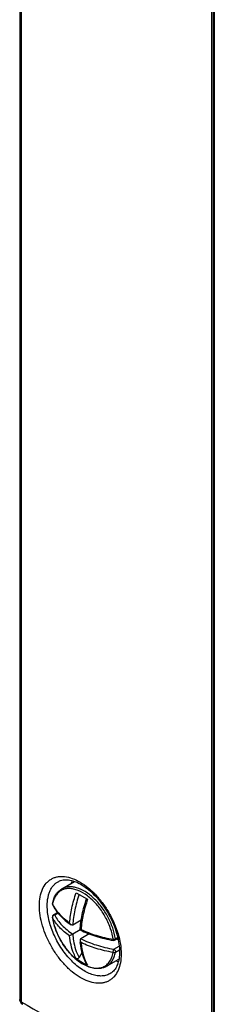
# Model space of a CAD drawing. Header units: millimetres. Extents: x 0 to 841, y 0 to 594.
# Tile 53 of 61: x 669 to 678, y 379 to 423. Entities that reach past the tile are written whole.
import ezdxf

# ---------------------------------------------------------------- set-up
doc = ezdxf.new("R2010")
doc.units = ezdxf.units.MM
doc.header["$LTSCALE"] = 46.255
doc.layers.get('0').update_dxf_attribs({"linetype": 'CONTINUOUS'})
doc.layers.add('DRAFTS', color=7, linetype='CONTINUOUS')
doc.layers.add('ROUNDS', color=7, linetype='CONTINUOUS')

msp = doc.modelspace()

# ---------------------------------------------------------------- linework, layer by layer
at = {"color": 7, "linetype": 'CONTINUOUS'}
for p, q in [((670.924, 384.2406), (671.4954, 384.5704)), ((671.5664, 384.067), (672.074, 383.7739)), ((670.7375, 383.178), (670.5535, 383.0717)), ((671.7881, 382.8383), (671.4147, 382.6227)), ((671.4147, 382.2144), (671.2729, 382.1326)), ((671.7402, 382.4024), (671.4147, 382.2144)), ((671.7402, 382.4024), (671.7806, 382.4257)), ((672.1441, 382.2274), (671.7682, 382.0103)), ((673.4309, 382.0241), (673.2945, 381.9453)), ((673.4442, 381.9622), (673.384, 381.997)), ((671.8309, 381.4035), (671.6959, 381.1696)), ((672.924, 380.7765), (673.4713, 381.0924))]:
    msp.add_line(p, q, dxfattribs=at)
at = {"color": 9, "linetype": 'CONTINUOUS'}
for p, q in [((670.7565, 383.1551), (670.6035, 383.0668)), ((670.5079, 382.9617), (670.5046, 382.9704)), ((673.2445, 381.542), (673.4869, 381.6819)), ((673.4211, 382.0686), (673.314, 382.0068)), ((673.314, 381.4052), (673.4988, 381.5118))]:
    msp.add_line(p, q, dxfattribs=at)
at = {"color": 7, "linetype": 'CONTINUOUS'}
for centre, radius, start, end in [((670.604, 383.5566), 0.1005, 169.85125, 185.22185), ((670.6035, 382.9851), 0.1, 120.00133, 188.44622), ((672.8764, 383.3224), 2.3978, 188.44131, 188.65589), ((673.1641, 385.3694), 3.288, 234.4517, 236.33671), ((675.0189, 382.1519), 3.2852, 183.66428, 185.56895), ((673.0814, 383.1612), 2.5394, 233.37294, 245.73793), ((673.0857, 383.1706), 2.5497, 245.73592, 246.62308)]:
    msp.add_arc(centre, radius, start, end, dxfattribs=at)
at = {"color": 9, "linetype": 'CONTINUOUS'}
for centre, radius, start, end in [((671.8236, 383.3123), 1.3366, 168.74655, 169.84913), ((671.9964, 384.3001), 1.6678, 206.80968, 207.98661), ((670.6253, 382.9419), 0.1268, 114.77149, 118.37646), ((670.5751, 382.9689), 0.0676, 179.134, 186.10729), ((673.5815, 381.7177), 1.7493, 209.24262, 210.48757)]:
    msp.add_arc(centre, radius, start, end, dxfattribs=at)
for points, knots in [([(673.314, 382.0068), (673.2894, 382.1729), (673.2034, 382.5103), (672.991, 382.9937), (672.7042, 383.4434), (672.3628, 383.828), (671.9905, 384.121), (671.6612, 384.278), (671.4068, 384.3324), (671.2317, 384.338), (671.0686, 384.3092), (670.9694, 384.2668), (670.924, 384.2406)], [0, 0, 0, 0, 0.137192, 0.2827698, 0.4298693, 0.571386, 0.7010892, 0.8148737, 0.8656626, 0.9127977, 0.9571552, 1, 1, 1, 1]), ([(673.064, 382.5576), (672.9947, 382.7402), (672.8226, 383.0923), (672.4864, 383.5574), (672.0965, 383.9296), (671.7383, 384.145), (671.4547, 384.2345), (671.2587, 384.2586), (671.0751, 384.2409), (670.909, 384.1809), (670.7655, 384.0797), (670.6491, 383.9408), (670.5621, 383.7689), (670.5261, 383.6408), (670.5127, 383.5732)], [0, 0, 0, 0, 0.1584084, 0.3158817, 0.463129, 0.5929652, 0.6504634, 0.7031924, 0.7520675, 0.7986192, 0.8448307, 0.8927567, 0.9441042, 1, 1, 1, 1]), ([(671.2729, 382.7188), (671.2896, 382.9413), (671.3598, 383.3986), (671.4877, 383.8426), (671.5664, 384.067)], [0, 0, 0, 0, 0.4841222, 1, 1, 1, 1]), ([(671.6959, 383.9922), (671.6172, 383.7639), (671.491, 383.3127), (671.4268, 382.8479), (671.4147, 382.6227)], [0, 0, 0, 0, 0.5171242, 1, 1, 1, 1]), ([(670.5079, 383.5479), (670.507, 383.5501), (670.5043, 383.5585), (670.5039, 383.5678), (670.5051, 383.5743)], [0, 0, 0, 0, 0.2597482, 1, 1, 1, 1]), ([(670.5079, 383.5479), (670.5075, 383.5447), (670.5071, 383.5323), (670.5101, 383.5198), (670.5142, 383.5116)], [0, 0, 0, 0, 0.2574168, 1, 1, 1, 1]), ([(670.5236, 383.5175), (670.605, 383.3643), (670.8282, 383.0659), (671.1132, 382.8294), (671.2729, 382.7188)], [0, 0, 0, 0, 0.4716997, 1, 1, 1, 1]), ([(672.074, 383.7739), (671.9954, 383.5495), (671.8675, 383.1055), (671.7973, 382.6482), (671.7806, 382.4257)], [0, 0, 0, 0, 0.5158775, 1, 1, 1, 1]), ([(670.5651, 383.0535), (670.5584, 383.0499), (670.5345, 383.0342), (670.5159, 383.0093), (670.5103, 382.989)], [0, 0, 0, 0, 0.2653538, 1, 1, 1, 1]), ([(670.6035, 383.0668), (670.5952, 383.0715), (670.5787, 383.0784), (670.5602, 383.0756), (670.5535, 383.0717)], [0, 0, 0, 0, 0.5507975, 1, 1, 1, 1]), ([(670.6035, 383.0668), (670.6871, 382.9012), (670.9273, 382.5786), (671.2391, 382.3298), (671.4147, 382.2144)], [0, 0, 0, 0, 0.4688901, 1, 1, 1, 1]), ([(671.2729, 382.1326), (671.108, 382.2467), (670.8147, 382.4915), (670.5883, 382.8025), (670.5079, 382.9617)], [0, 0, 0, 0, 0.5292211, 1, 1, 1, 1]), ([(670.5079, 382.9617), (670.5148, 382.9148), (670.5496, 382.721), (670.6064, 382.5313), (670.6592, 382.3915)], [0, 0, 0, 0, 0.2408043, 1, 1, 1, 1]), ([(670.6592, 382.3915), (670.7153, 382.2432), (670.8503, 381.9541), (671.1082, 381.5576), (671.4099, 381.2143), (671.64, 381.0248), (671.7587, 380.946)], [0, 0, 0, 0, 0.2581721, 0.5175963, 0.7679308, 1, 1, 1, 1]), ([(671.5664, 381.1232), (671.5251, 381.1933), (671.3678, 381.5095), (671.2951, 381.8627), (671.2729, 382.1326)], [0, 0, 0, 0, 0.2310153, 1, 1, 1, 1]), ([(671.4147, 382.2144), (671.4203, 382.1159), (671.4571, 381.7559), (671.5649, 381.3984), (671.6959, 381.1696)], [0, 0, 0, 0, 0.2724106, 1, 1, 1, 1]), ([(671.7806, 382.4257), (671.9992, 382.3205), (672.4703, 382.1406), (672.9608, 382.0271), (673.2166, 381.984)], [0, 0, 0, 0, 0.4833169, 1, 1, 1, 1]), ([(673.2166, 381.984), (673.2096, 382.0312), (673.1746, 382.2262), (673.1173, 382.417), (673.064, 382.5576)], [0, 0, 0, 0, 0.2407688, 1, 1, 1, 1]), ([(671.7682, 382.0103), (671.9907, 381.8974), (672.4743, 381.7055), (672.98, 381.5866), (673.2445, 381.542)], [0, 0, 0, 0, 0.4818438, 1, 1, 1, 1]), ([(671.7806, 381.8395), (671.7881, 381.748), (671.8299, 381.4114), (671.9341, 381.0792), (672.0551, 380.8631)], [0, 0, 0, 0, 0.2705566, 1, 1, 1, 1]), ([(673.2166, 381.3978), (672.9608, 381.4409), (672.4703, 381.5544), (671.9992, 381.7342), (671.7806, 381.8395)], [0, 0, 0, 0, 0.5166832, 1, 1, 1, 1]), ([(673.2279, 381.9333), (673.2257, 381.9337), (673.2212, 381.9386), (673.2167, 381.9559), (673.2163, 381.9719), (673.2166, 381.984)], [0, 0, 0, 0, 0.1234813, 0.3276938, 1, 1, 1, 1]), ([(673.2166, 381.984), (673.2341, 381.9837), (673.2678, 381.9874), (673.3, 381.9987), (673.314, 382.0068)], [0, 0, 0, 0, 0.5187142, 1, 1, 1, 1]), ([(673.2945, 381.9453), (673.303, 381.9502), (673.3165, 381.971), (673.3159, 381.9943), (673.314, 382.0068)], [0, 0, 0, 0, 0.434736, 1, 1, 1, 1]), ([(671.7587, 380.946), (671.8386, 380.8929), (671.9615, 380.823), (672.1314, 380.7547), (672.2901, 380.7083), (672.4827, 380.6838), (672.702, 380.7149), (672.8939, 380.8085), (673.0484, 380.9605), (673.1598, 381.1622), (673.202, 381.3161), (673.2166, 381.3978)], [0, 0, 0, 0, 0.1524795, 0.2233879, 0.2906957, 0.4150693, 0.5288941, 0.6377566, 0.7486618, 0.8679988, 1, 1, 1, 1]), ([(672.924, 380.7765), (672.9742, 380.8055), (673.0694, 380.8787), (673.1833, 381.0247), (673.2675, 381.2034), (673.3016, 381.3356), (673.314, 381.4052)], [0, 0, 0, 0, 0.2282222, 0.4661984, 0.7218105, 1, 1, 1, 1]), ([(673.2166, 381.3978), (673.2158, 381.4235), (673.2205, 381.4624), (673.2318, 381.5103), (673.2398, 381.5327), (673.2445, 381.542)], [0, 0, 0, 0, 0.5213987, 0.7875002, 1, 1, 1, 1]), ([(673.2166, 381.3978), (673.2251, 381.3953), (673.2573, 381.3888), (673.2931, 381.3931), (673.314, 381.4052)], [0, 0, 0, 0, 0.2672216, 1, 1, 1, 1]), ([(673.2445, 381.542), (673.2558, 381.5355), (673.2769, 381.517), (673.3003, 381.4822), (673.3144, 381.4438), (673.3161, 381.417), (673.314, 381.4052)], [0, 0, 0, 0, 0.2435278, 0.5129037, 0.7750775, 1, 1, 1, 1])]:
    msp.add_open_spline(points, degree=3, knots=knots, dxfattribs=at)
at = {"color": 7, "linetype": 'CONTINUOUS'}
for points, knots in [([(670.5051, 383.5743), (670.518, 383.6465), (670.5538, 383.7847), (670.6432, 383.9732), (670.7659, 384.1297), (670.8692, 384.2089), (670.924, 384.2406)], [0, 0, 0, 0, 0.2712045, 0.5249459, 0.7658508, 1, 1, 1, 1]), ([(670.5142, 383.5116), (670.5934, 383.3548), (670.8118, 383.05), (671.0945, 382.8072), (671.2525, 382.6942)], [0, 0, 0, 0, 0.4748823, 1, 1, 1, 1]), ([(671.7402, 382.4024), (671.7537, 382.6325), (671.8209, 383.1062), (671.9511, 383.5659), (672.032, 383.7982)], [0, 0, 0, 0, 0.48378, 1, 1, 1, 1]), ([(671.5502, 381.101), (671.415, 381.2159), (671.1622, 381.4805), (670.8543, 381.9376), (670.625, 382.4367), (670.5323, 382.7881), (670.5059, 382.9616)], [0, 0, 0, 0, 0.2449502, 0.5018276, 0.7577389, 1, 1, 1, 1]), ([(671.3415, 382.6328), (671.334, 382.6378), (671.3053, 382.6615), (671.2843, 382.6934), (671.2729, 382.7188)], [0, 0, 0, 0, 0.2459773, 1, 1, 1, 1]), ([(671.4147, 382.6227), (671.4041, 382.6166), (671.3763, 382.6136), (671.3527, 382.6254), (671.3415, 382.6328)], [0, 0, 0, 0, 0.4747817, 1, 1, 1, 1]), ([(671.7402, 382.4024), (671.9652, 382.2895), (672.4527, 382.0975), (672.962, 381.9781), (673.2279, 381.9333)], [0, 0, 0, 0, 0.4829087, 1, 1, 1, 1]), ([(671.7682, 382.0103), (671.7577, 382.0042), (671.7412, 381.9816), (671.7396, 381.9553), (671.7404, 381.9419)], [0, 0, 0, 0, 0.4747824, 1, 1, 1, 1]), ([(671.7404, 381.9419), (671.741, 381.9329), (671.7471, 381.8963), (671.7642, 381.8621), (671.7806, 381.8395)], [0, 0, 0, 0, 0.2459766, 1, 1, 1, 1]), ([(672.0435, 380.8576), (671.9609, 380.998), (671.828, 381.3169), (671.7666, 381.6552), (671.7492, 381.8331)], [0, 0, 0, 0, 0.4767642, 1, 1, 1, 1]), ([(672.924, 380.7765), (672.8778, 380.7498), (672.778, 380.706), (672.5574, 380.6613), (672.2518, 380.6918), (671.8874, 380.8453), (671.6612, 381.0066), (671.5502, 381.101)], [0, 0, 0, 0, 0.1069108, 0.2159978, 0.447848, 0.7082734, 1, 1, 1, 1]), ([(671.6959, 381.1696), (671.6889, 381.1575), (671.6714, 381.1357), (671.6373, 381.114), (671.5993, 381.1075), (671.5756, 381.1164), (671.5664, 381.1232)], [0, 0, 0, 0, 0.2736476, 0.5343879, 0.7746151, 1, 1, 1, 1]), ([(672.074, 380.8301), (672.0646, 380.8342), (672.0531, 380.8431), (672.0452, 380.8545), (672.0435, 380.8576)], [0, 0, 0, 0, 0.7434379, 1, 1, 1, 1])]:
    msp.add_open_spline(points, degree=3, knots=knots, dxfattribs=at)
for points in [[(670.5039, 383.5475), (670.5051, 383.5351), (670.5086, 383.5227), (670.5142, 383.5116)], [(673.2945, 381.9453), (673.275, 381.934), (673.2502, 381.9295), (673.2279, 381.9333)]]:
    msp.add_open_spline(points, degree=3, dxfattribs=at)
at = {"color": 9, "linetype": 'CONTINUOUS'}
for points in [[(670.6035, 383.0668), (670.5927, 383.065), (670.5821, 383.0616), (670.5722, 383.057)], [(670.5103, 382.989), (670.5086, 382.9828), (670.5076, 382.9763), (670.5075, 382.9699)]]:
    msp.add_open_spline(points, degree=3, dxfattribs=at)
at = {"layer": 'DRAFTS', "color": 7, "linetype": 'CONTINUOUS'}
msp.add_arc((673.6912, 382.3184), 1.3502, 254.82645, 259.69532, dxfattribs=at)
msp.add_open_spline([(671.3787, 384.608), (671.3748, 384.5977), (671.3596, 384.5556), (671.3465, 384.5128), (671.3379, 384.4801)], degree=3, knots=[0, 0, 0, 0, 0.2455413, 1, 1, 1, 1], dxfattribs=at)
at = {"layer": 'ROUNDS', "color": 7, "linetype": 'CONTINUOUS'}
for p, q in [((669.0425, 497.5061), (669.0425, 379.2921)), ((677.6794, 492.1463), (677.6794, 373.9765))]:
    msp.add_line(p, q, dxfattribs=at)
at = {"layer": 'ROUNDS', "color": 9, "linetype": 'CONTINUOUS'}
for p, q in [((669.1132, 497.4055), (669.1132, 379.1915)), ((677.6198, 374.1796), (677.6198, 492.3801)), ((677.7309, 492.0586), (677.7309, 373.8887))]:
    msp.add_line(p, q, dxfattribs=at)
at = {"layer": 'ROUNDS', "color": 7, "linetype": 'CONTINUOUS'}
for points in [[(670.7827, 384.5751), (670.816, 384.5912), (670.8698, 384.6122), (670.925, 384.6281), (670.9818, 384.6393), (671.0401, 384.6459), (671.0997, 384.6481), (671.1605, 384.6461), (671.2226, 384.6399), (671.286, 384.6297), (671.3508, 384.6155), (671.417, 384.5971), (671.4844, 384.5747), (671.5531, 384.5481), (671.6228, 384.5175), (671.6935, 384.4828), (671.765, 384.444), (671.837, 384.4012), (671.9095, 384.3544), (671.9824, 384.3037), (672.0553, 384.249), (672.1282, 384.1906), (672.2008, 384.1285), (672.2729, 384.0628), (672.3445, 383.9937), (672.4152, 383.9212), (672.485, 383.8456), (672.5536, 383.767), (672.6209, 383.6856), (672.6866, 383.6015), (672.7507, 383.5149), (672.813, 383.426), (672.8734, 383.3351), (672.9316, 383.2423), (672.9875, 383.1479), (673.0411, 383.052), (673.0921, 382.9549), (673.1405, 382.8568), (673.1862, 382.7579), (673.2291, 382.6585), (673.269, 382.5589), (673.3059, 382.4591), (673.3397, 382.3596), (673.3704, 382.2604), (673.3979, 382.1619), (673.4222, 382.0642)], [(673.4222, 382.0642), (673.4432, 381.9677), (673.4609, 381.8724), (673.4753, 381.7788), (673.4865, 381.6869), (673.4943, 381.5969), (673.4989, 381.5092), (673.5003, 381.4296)], [(673.5003, 381.4296), (673.499, 381.3547), (673.4948, 381.276), (673.4876, 381.1999), (673.4775, 381.1267), (673.4647, 381.0563), (673.4491, 380.9889), (673.4308, 380.9245), (673.4099, 380.8632), (673.3863, 380.8051), (673.3601, 380.75), (673.331, 380.6979), (673.2992, 380.6489), (673.2645, 380.6032), (673.2268, 380.561), (673.1859, 380.5222), (673.1417, 380.4871), (673.1122, 380.4672)]]:
    msp.add_lwpolyline(points, dxfattribs=at)
msp.add_arc((669.2925, 379.2921), 0.25, 179.99997, 239.3298, dxfattribs=at)
at = {"layer": 'ROUNDS', "color": 9, "linetype": 'CONTINUOUS'}
msp.add_arc((1550.613, 1865.6114), 1728.1452, 239.3305537, 239.6578984, dxfattribs=at)
for points, knots in [([(669.9225, 383.4872), (669.9225, 383.6195), (669.9422, 383.8707), (670.0424, 384.2154), (670.1867, 384.453), (670.3327, 384.5974), (670.4541, 384.6823), (670.5882, 384.7449), (670.7335, 384.7845), (670.8884, 384.8008), (671.1115, 384.7912), (671.408, 384.7165), (671.7636, 384.5424), (672.1176, 384.2888), (672.4572, 383.9649), (672.7701, 383.5829), (673.0447, 383.1569), (673.2708, 382.7028), (673.4397, 382.2376), (673.5452, 381.7787), (673.5716, 381.4747), (673.5716, 381.3286)], [0, 0, 0, 0, 0.0605402, 0.1145567, 0.1629482, 0.1857591, 0.2081063, 0.2304269, 0.2531607, 0.2767089, 0.3014038, 0.3550432, 0.4151832, 0.4816733, 0.553556, 0.6293306, 0.7071613, 0.7850501, 0.8609958, 0.9331522, 1, 1, 1, 1]), ([(670.2721, 383.4823), (670.2721, 383.6054), (670.2867, 383.7859), (670.3432, 384.012), (670.4007, 384.1616), (670.4739, 384.2945), (670.5623, 384.4092), (670.6649, 384.5044), (670.7424, 384.5541), (670.7827, 384.5751)], [0, 0, 0, 0, 0.2915185, 0.4251824, 0.5510715, 0.6700047, 0.7832604, 0.8925642, 1, 1, 1, 1]), ([(673.5716, 381.3286), (673.5716, 381.1963), (673.5518, 380.945), (673.4513, 380.6001), (673.3066, 380.3624), (673.1603, 380.2178), (673.0387, 380.1327), (672.9043, 380.07), (672.7587, 380.0303), (672.6036, 380.0138), (672.3803, 380.0232), (672.0835, 380.0977), (671.7277, 380.2718), (671.3739, 380.5255), (671.0346, 380.8496), (670.7221, 381.2318), (670.448, 381.6582), (670.2225, 382.1126), (670.054, 382.578), (669.9489, 383.0371), (669.9225, 383.3411), (669.9225, 383.4872)], [0, 0, 0, 0, 0.0605253, 0.1145576, 0.1629985, 0.1858441, 0.2082293, 0.230588, 0.2533566, 0.2769336, 0.3016496, 0.3553055, 0.4154311, 0.4818855, 0.5537223, 0.6294512, 0.7072434, 0.7851042, 0.8610312, 0.9331725, 1, 1, 1, 1]), ([(673.1122, 380.4672), (673.0558, 380.4313), (672.9307, 380.3733), (672.7218, 380.3361), (672.4965, 380.3481), (672.2601, 380.4079), (672.0173, 380.5136), (671.7729, 380.6626), (671.532, 380.8516), (671.2168, 381.157), (670.8662, 381.6099), (670.5406, 382.2172), (670.3604, 382.755), (670.2855, 383.1785), (670.2721, 383.3832), (670.2721, 383.4823)], [0, 0, 0, 0, 0.0424534, 0.0863969, 0.1334217, 0.1845941, 0.2404259, 0.300951, 0.365828, 0.4344318, 0.5792003, 0.7273404, 0.8701248, 0.9370915, 1, 1, 1, 1]), ([(669.1132, 379.1915), (669.1026, 379.1978), (669.0833, 379.2114), (669.0604, 379.2361), (669.0459, 379.2633), (669.0425, 379.2827), (669.0425, 379.2921)], [0, 0, 0, 0, 0.2889742, 0.5479222, 0.7814362, 1, 1, 1, 1]), ([(669.1132, 379.1915), (669.1132, 379.1789), (669.1151, 379.1549), (669.1249, 379.122), (669.1413, 379.0951), (669.1567, 379.0819), (669.165, 379.0771)], [0, 0, 0, 0, 0.2881246, 0.546881, 0.780752, 1, 1, 1, 1])]:
    msp.add_open_spline(points, degree=3, knots=knots, dxfattribs=at)

doc.saveas('drawing.dxf')
